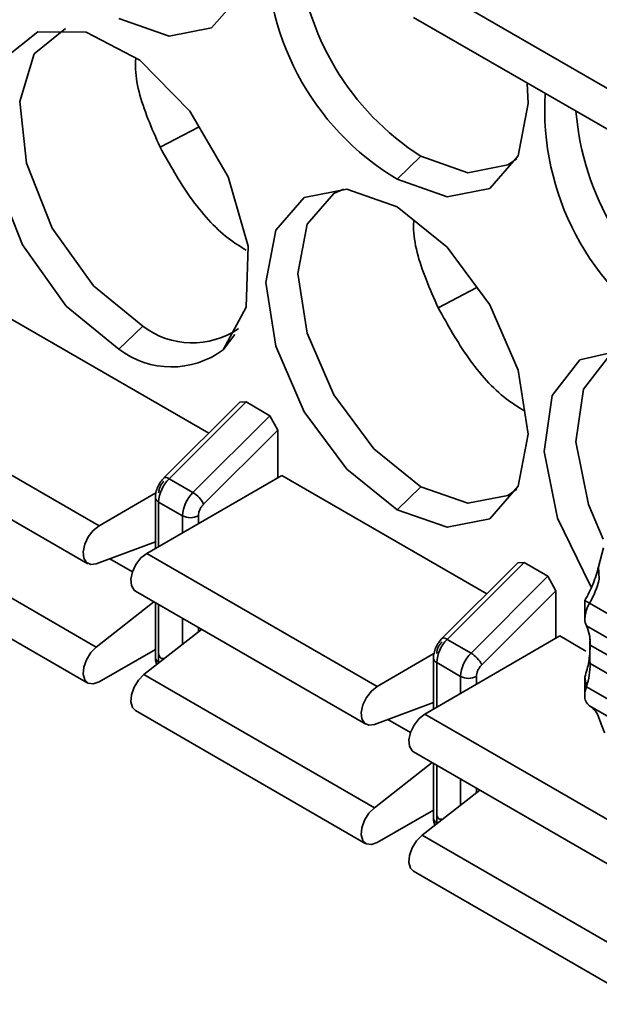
# Model space of a CAD drawing. Header units: millimetres. Extents: x 0 to 420, y 0 to 297.
# Tile 78 of 119: x 292.43 to 295, y 107.79 to 112.17. Entities that reach past the tile are written whole.
import ezdxf

# ---------------------------------------------------------------- set-up
doc = ezdxf.new("R2010")
doc.units = ezdxf.units.MM

msp = doc.modelspace()

# ---------------------------------------------------------------- linework, layer by layer
at = {"color": 7, "linetype": 'Continuous', "lineweight": 35}
for p, q in [((295.2413, 111.7492), (294.216, 112.3411)), ((294.1784, 112.1813), (295.2037, 111.5894)), ((293.2215, 111.6932), (293.0504, 111.6041)), ((294.1046, 111.4614), (294.2107, 111.5635)), ((294.4599, 110.9794), (294.2878, 110.8898)), ((292.3545, 110.8591), (293.2666, 110.3326)), ((292.9733, 110.8081), (292.8672, 110.706)), ((291.7535, 110.5121), (292.7788, 109.9202)), ((293.405, 110.4707), (293.0673, 110.1337)), ((293.4329, 110.4713), (293.0905, 110.1297)), ((293.405, 110.4707), (293.4329, 110.4713)), ((293.4329, 110.4713), (293.5389, 110.41)), ((293.1966, 110.0685), (293.5389, 110.41)), ((293.5389, 110.41), (293.5743, 110.3462)), ((291.7035, 110.3438), (292.7288, 109.7519)), ((293.244, 110.0167), (293.5743, 110.3462)), ((293.5743, 110.3462), (293.5743, 110.1345)), ((293.592, 110.1447), (292.9909, 109.7977)), ((293.0905, 110.1297), (293.1966, 110.0685)), ((293.592, 110.1447), (294.504, 109.6182)), ((294.2107, 110.0937), (294.1046, 109.9916)), ((293.0316, 110.0662), (292.7788, 109.9202)), ((293.0293, 110.0465), (293.0293, 109.8199)), ((293.044, 110.0261), (293.15, 109.9649)), ((292.7664, 109.381), (291.7411, 109.9729)), ((291.7035, 109.8131), (292.7288, 109.2212)), ((292.7664, 109.751), (293.0293, 109.8488)), ((295.0237, 109.8219), (295.0014, 109.7383)), ((292.9909, 109.7977), (294.0162, 109.2058)), ((294.6424, 109.7563), (294.3047, 109.4194)), ((294.6703, 109.7569), (294.3279, 109.4154)), ((294.6424, 109.7563), (294.6703, 109.7569)), ((294.6703, 109.7569), (294.7764, 109.6957)), ((295.0014, 109.7383), (295.0048, 109.6835)), ((294.7764, 109.6957), (294.434, 109.3541)), ((294.7764, 109.6957), (294.8117, 109.6318)), ((292.9409, 109.6295), (293.9662, 109.0376)), ((294.4814, 109.3023), (294.8117, 109.6318)), ((294.8117, 109.6318), (294.8117, 109.4201)), ((293.0232, 109.582), (292.7664, 109.381)), ((293.0293, 109.5784), (293.0293, 109.3343)), ((294.9612, 109.5759), (294.9404, 109.5877)), ((294.9404, 109.5061), (294.9404, 109.5877)), ((295.8805, 109.0452), (294.9612, 109.5759)), ((294.9471, 109.4753), (295.8663, 108.9446)), ((293.2353, 109.4595), (292.9786, 109.2586)), ((294.8294, 109.4303), (294.2284, 109.0834)), ((294.8294, 109.4303), (294.9454, 109.3634)), ((294.9629, 109.4305), (294.9636, 109.3933)), ((294.3279, 109.4154), (294.434, 109.3541)), ((294.9629, 109.3489), (294.9629, 109.409)), ((295.8829, 108.8595), (294.9636, 109.3902)), ((293.0293, 109.3708), (292.7788, 109.2261)), ((293.0262, 109.369), (293.0293, 109.3672)), ((294.2691, 109.3518), (294.0162, 109.2058)), ((294.2668, 109.3322), (294.2668, 109.1055)), ((294.2814, 109.3118), (294.3875, 109.2505)), ((294.9636, 109.3084), (295.8829, 108.7778)), ((294.0039, 108.6667), (292.9786, 109.2586)), ((294.9471, 109.2042), (294.9404, 109.2474)), ((294.9404, 109.1658), (294.9404, 109.2474)), ((295.8663, 108.6735), (294.9471, 109.2042)), ((294.0039, 109.0366), (294.2668, 109.1345)), ((294.9612, 109.12), (295.8805, 108.5893)), ((292.9409, 109.0987), (293.9662, 108.5068)), ((294.2284, 109.0834), (295.2537, 108.4915)), ((294.1784, 108.9151), (295.2037, 108.3232)), ((294.2606, 108.8676), (294.0039, 108.6667)), ((294.2668, 108.8641), (294.2668, 108.62)), ((294.4728, 108.7452), (294.216, 108.5442)), ((294.0162, 108.5118), (294.2668, 108.6564)), ((294.2637, 108.6546), (294.2668, 108.6528)), ((295.2413, 107.9523), (294.216, 108.5442)), ((294.1784, 108.3844), (295.2037, 107.7925))]:
    msp.add_line(p, q, dxfattribs=at)
at = {"color": 8, "linetype": 'Continuous', "lineweight": 35}
for p, q in [((293.3308, 110.7031), (293.3829, 110.7714)), ((293.044, 109.8283), (293.044, 110.0261)), ((293.15, 109.9649), (293.15, 109.8896)), ((293.2207, 109.9304), (293.2207, 109.9649)), ((292.9273, 109.7149), (292.8262, 109.7732)), ((293.044, 109.3139), (293.044, 109.57)), ((293.15, 109.5088), (293.15, 109.3928)), ((293.2207, 109.4481), (293.2207, 109.4679)), ((294.9636, 109.3902), (294.9636, 109.406)), ((293.047, 109.3121), (293.044, 109.3139)), ((293.0441, 109.3098), (293.044, 109.3139)), ((294.2814, 109.114), (294.2814, 109.3118)), ((294.3875, 109.2505), (294.3875, 109.1752)), ((294.4582, 109.216), (294.4582, 109.2505)), ((294.1647, 109.0005), (294.0636, 109.0589)), ((294.2814, 108.5996), (294.2814, 108.8556)), ((294.3875, 108.7944), (294.3875, 108.6784)), ((294.4582, 108.7337), (294.4582, 108.7536)), ((294.2845, 108.5978), (294.2814, 108.5996)), ((294.2815, 108.5955), (294.2814, 108.5996))]:
    msp.add_line(p, q, dxfattribs=at)
at = {"color": 7, "linetype": 'Continuous', "lineweight": 35, "flags": 128}
for points in [[(293.4457, 112.6025), (293.4505, 112.5127), (293.4061, 112.2805), (293.2797, 112.135), (293.0904, 112.0982), (292.8672, 112.1758)], [(292.6292, 112.1321), (292.4904, 112.0189), (292.427, 111.8067), (292.4553, 111.5331), (292.5706, 111.2441), (292.7535, 110.9881), (292.9733, 110.8081)], [(292.8672, 110.706), (292.6332, 110.8976), (292.4385, 111.1702), (292.3158, 111.4779), (292.2857, 111.7691), (292.3532, 111.9949), (292.5069, 112.1175), (292.7212, 112.1161), (292.96, 111.9912), (293.1832, 111.7635), (293.3533, 111.4714), (293.4418, 111.1639), (293.4339, 110.8926), (293.3308, 110.7031)], [(294.6831, 111.8881), (294.688, 111.7983), (294.6436, 111.5661), (294.5171, 111.4206), (294.3279, 111.3838), (294.1046, 111.4614)], [(294.2107, 111.5635), (294.4204, 111.4906), (294.5982, 111.5251), (294.6372, 111.5527)], [(294.1046, 109.9916), (293.8814, 110.1718), (293.6921, 110.4271), (293.5657, 110.7186), (293.5213, 111.0021), (293.5657, 111.2342), (293.6921, 111.3798), (293.8814, 111.4165), (294.1046, 111.3389)], [(293.8667, 111.4177), (293.8232, 111.3977), (293.7044, 111.261), (293.6627, 111.0429), (293.7044, 110.7766), (293.8232, 110.5028), (294.001, 110.2629), (294.2107, 110.0937)], [(294.1046, 111.3389), (294.3279, 111.1588), (294.5171, 110.9035), (294.6436, 110.612), (294.688, 110.3285), (294.6436, 110.0964), (294.5171, 109.9508), (294.3279, 109.9141), (294.1046, 109.9916)], [(294.9693, 109.6479), (294.9638, 109.6565), (294.8191, 109.9542), (294.7595, 110.2514), (294.7946, 110.4997), (294.9187, 110.6588), (295.1117, 110.7028), (295.3421, 110.6246)], [(295.1041, 110.7034), (295.0504, 110.6771), (294.9339, 110.5277), (294.9009, 110.2944), (294.9569, 110.0152), (295.0218, 109.8606)], [(294.2107, 110.0937), (294.4204, 110.0208), (294.5982, 110.0554), (294.6372, 110.083)], [(292.7788, 109.9202), (292.7532, 109.8999), (292.731, 109.8712), (292.7154, 109.8381), (292.7084, 109.805), (292.7109, 109.7766), (292.7227, 109.7565), (292.742, 109.7476), (292.7664, 109.751)], [(292.9909, 109.7977), (292.9653, 109.7774), (292.9432, 109.7487), (292.9275, 109.7156), (292.9205, 109.6826), (292.923, 109.6541), (292.9348, 109.634), (292.9409, 109.6295)], [(292.7664, 109.381), (292.742, 109.3563), (292.7227, 109.325), (292.7109, 109.2914), (292.7084, 109.26), (292.7154, 109.235), (292.731, 109.22), (292.7532, 109.2169), (292.7788, 109.2261)], [(292.9786, 109.2586), (292.9542, 109.2339), (292.9348, 109.2026), (292.923, 109.1689), (292.9205, 109.1375), (292.9275, 109.1126), (292.9409, 109.0987)], [(294.0162, 109.2058), (293.9906, 109.1855), (293.9685, 109.1568), (293.9528, 109.1237), (293.9458, 109.0907), (293.9483, 109.0622), (293.9601, 109.0421), (293.9795, 109.0332), (294.0039, 109.0366)], [(294.2284, 109.0834), (294.2027, 109.063), (294.1806, 109.0344), (294.165, 109.0013), (294.1579, 108.9682), (294.1605, 108.9397), (294.1722, 108.9197), (294.1784, 108.9151)], [(294.0039, 108.6667), (293.9795, 108.642), (293.9601, 108.6107), (293.9483, 108.577), (293.9458, 108.5456), (293.9528, 108.5207), (293.9685, 108.5056), (293.9906, 108.5025), (294.0162, 108.5118)], [(294.216, 108.5442), (294.1916, 108.5195), (294.1722, 108.4882), (294.1605, 108.4546), (294.1579, 108.4231), (294.165, 108.3982), (294.1784, 108.3844)]]:
    msp.add_lwpolyline(points, dxfattribs=at)
at = {"color": 8, "linetype": 'Continuous', "lineweight": 35, "flags": 128}
for points in [[(293.0673, 110.1337), (293.069, 110.135), (293.0729, 110.1358), (293.0779, 110.1351), (293.0838, 110.1331), (293.0905, 110.1297)], [(294.3047, 109.4194), (294.3065, 109.4206), (294.3103, 109.4214), (294.3153, 109.4208), (294.3213, 109.4187), (294.3279, 109.4154)]]:
    msp.add_lwpolyline(points, dxfattribs=at)
at = {"color": 7, "linetype": 'Continuous', "lineweight": 35}
for centre, radius, start, end in [((294.7207, 112.4871), 1.1965, 176.6164, 239.0069), ((294.8585, 112.5721), 1.1987, 184.4757, 237.2862), ((295.9582, 111.7727), 1.1965, 176.6164, 239.0069), ((296.096, 111.8577), 1.1987, 184.4757, 237.2862), ((293.1939, 111.0971), 0.3637, 232.6414, 304.4758), ((293.1009, 111.0101), 0.3835, 232.4532, 306.8358), ((293.2001, 110.0182), 0.1563, 134.5185, 177.1075), ((293.3062, 109.957), 0.1563, 134.5185, 177.1075), ((293.1353, 109.9647), 0.1205, 25.5532, 59.4323), ((293.1854, 110.0331), 0.0769, 242.6103, 297.3891), ((294.6117, 109.78), 0.4048, 329.7169, 346.2021), ((295.0847, 109.5011), 0.1443, 148.8139, 178.0409), ((295.0064, 109.5042), 0.066, 178.4234, 206.0195), ((294.7935, 109.4013), 0.1705, 356.2429, 25.7089), ((294.4375, 109.3039), 0.1563, 134.5185, 177.1075), ((296.1762, 109.3487), 1.2133, 178.0408, 179.9909), ((294.5436, 109.2427), 0.1563, 134.5185, 177.1075), ((294.3727, 109.2503), 0.1205, 25.5525, 59.433), ((296.1054, 109.3487), 1.1425, 179.9891, 182.019), ((294.6592, 109.3032), 0.3044, 341.0165, 0.9749), ((294.4228, 109.3188), 0.0769, 242.6091, 297.3903), ((295.0652, 109.1639), 0.1248, 161.1749, 179.1652), ((294.9905, 109.1608), 0.0503, 174.3597, 234.4162), ((294.909, 109.035), 0.0997, 16.0801, 58.4024), ((295.631, 109.2679), 0.659, 198.1425, 204.0005)]:
    msp.add_arc(centre, radius, start, end, dxfattribs=at)
at = {"color": 8, "linetype": 'Continuous', "lineweight": 35}
for centre, radius, start, end in [((293.0543, 110.049), 0.0251, 185.7011, 245.629), ((293.0543, 109.3368), 0.0251, 185.6981, 245.6245), ((294.2898, 109.3332), 0.023, 182.6071, 248.6959), ((294.2918, 108.6225), 0.0251, 185.6981, 245.6245)]:
    msp.add_arc(centre, radius, start, end, dxfattribs=at)
at = {"color": 7, "linetype": 'Continuous', "lineweight": 35}
for points, knots in [([(292.9421, 111.9969), (292.9414, 111.9859), (292.9369, 111.9059), (292.9785, 111.7651), (293.0317, 111.646), (293.0503, 111.6041)], [0, 0, 0, 0, 0.093679, 0.681593, 1, 1, 1, 1]), ([(293.0504, 111.6041), (293.0926, 111.5282), (293.1771, 111.3764), (293.3183, 111.2167), (293.4067, 111.1624), (293.4335, 111.1459)], [0, 0, 0, 0, 0.410481, 0.820972, 1, 1, 1, 1]), ([(294.1793, 111.2783), (294.1788, 111.2687), (294.1745, 111.19), (294.216, 111.0507), (294.2691, 110.9316), (294.2878, 110.8898)], [0, 0, 0, 0, 0.082618, 0.6777071, 1, 1, 1, 1]), ([(294.2878, 110.8898), (294.3301, 110.8139), (294.4145, 110.662), (294.5557, 110.5024), (294.644, 110.4481), (294.6708, 110.4317)], [0, 0, 0, 0, 0.410653, 0.821316, 1, 1, 1, 1]), ([(293.0679, 110.1343), (293.0627, 110.1284), (293.0519, 110.1163), (293.0394, 110.0933), (293.0309, 110.0689), (293.0298, 110.0539), (293.0293, 110.0465)], [0, 0, 0, 0, 0.241213, 0.496154, 0.75308, 1, 1, 1, 1]), ([(293.0672, 110.1187), (293.064, 110.1151), (293.0574, 110.1078), (293.05, 110.0942), (293.0448, 110.08), (293.0443, 110.0713), (293.044, 110.067)], [0, 0, 0, 0, 0.248596, 0.500001, 0.748802, 1, 1, 1, 1]), ([(293.2207, 109.9649), (293.221, 109.9692), (293.2217, 109.9779), (293.2267, 109.992), (293.2341, 110.0057), (293.2407, 110.013), (293.244, 110.0167)], [0, 0, 0, 0, 0.2482014, 0.4997132, 0.7484369, 1, 1, 1, 1]), ([(295.0014, 109.7383), (294.9943, 109.7128), (294.9799, 109.6619), (294.9536, 109.6124), (294.9404, 109.5877)], [0, 0, 0, 0, 0.499999, 1, 1, 1, 1]), ([(294.3054, 109.42), (294.3001, 109.4141), (294.2893, 109.402), (294.2768, 109.3789), (294.2683, 109.3546), (294.2673, 109.3395), (294.2668, 109.3322)], [0, 0, 0, 0, 0.241213, 0.496154, 0.75308, 1, 1, 1, 1]), ([(294.3047, 109.4044), (294.3014, 109.4008), (294.2948, 109.3935), (294.2874, 109.3798), (294.2823, 109.3656), (294.2817, 109.357), (294.2814, 109.3526)], [0, 0, 0, 0, 0.248596, 0.500001, 0.748802, 1, 1, 1, 1]), ([(294.9638, 109.382), (294.9628, 109.3605), (294.9607, 109.3175), (294.9472, 109.2708), (294.9404, 109.2474)], [0, 0, 0, 0, 0.5000025, 1, 1, 1, 1]), ([(293.0293, 109.3343), (293.0296, 109.3282), (293.0302, 109.3173), (293.0341, 109.3076), (293.0358, 109.3034)], [0, 0, 0, 0, 0.562606, 1, 1, 1, 1]), ([(293.044, 109.3547), (293.0443, 109.3508), (293.0449, 109.3428), (293.05, 109.3345), (293.0573, 109.3293), (293.0639, 109.3296), (293.0672, 109.3298)], [0, 0, 0, 0, 0.248573, 0.500003, 0.748823, 1, 1, 1, 1]), ([(294.4582, 109.2505), (294.4585, 109.2549), (294.4591, 109.2635), (294.4642, 109.2777), (294.4715, 109.2914), (294.4781, 109.2987), (294.4814, 109.3023)], [0, 0, 0, 0, 0.2482014, 0.4997132, 0.7484369, 1, 1, 1, 1]), ([(294.2814, 108.6404), (294.2817, 108.6364), (294.2823, 108.6284), (294.2874, 108.6202), (294.2948, 108.615), (294.3014, 108.6153), (294.3047, 108.6154)], [0, 0, 0, 0, 0.248573, 0.500003, 0.748823, 1, 1, 1, 1]), ([(294.2668, 108.62), (294.2671, 108.6138), (294.2676, 108.603), (294.2715, 108.5932), (294.2732, 108.589)], [0, 0, 0, 0, 0.562576, 1, 1, 1, 1])]:
    msp.add_open_spline(points, degree=3, knots=knots, dxfattribs=at)

doc.saveas('drawing.dxf')
